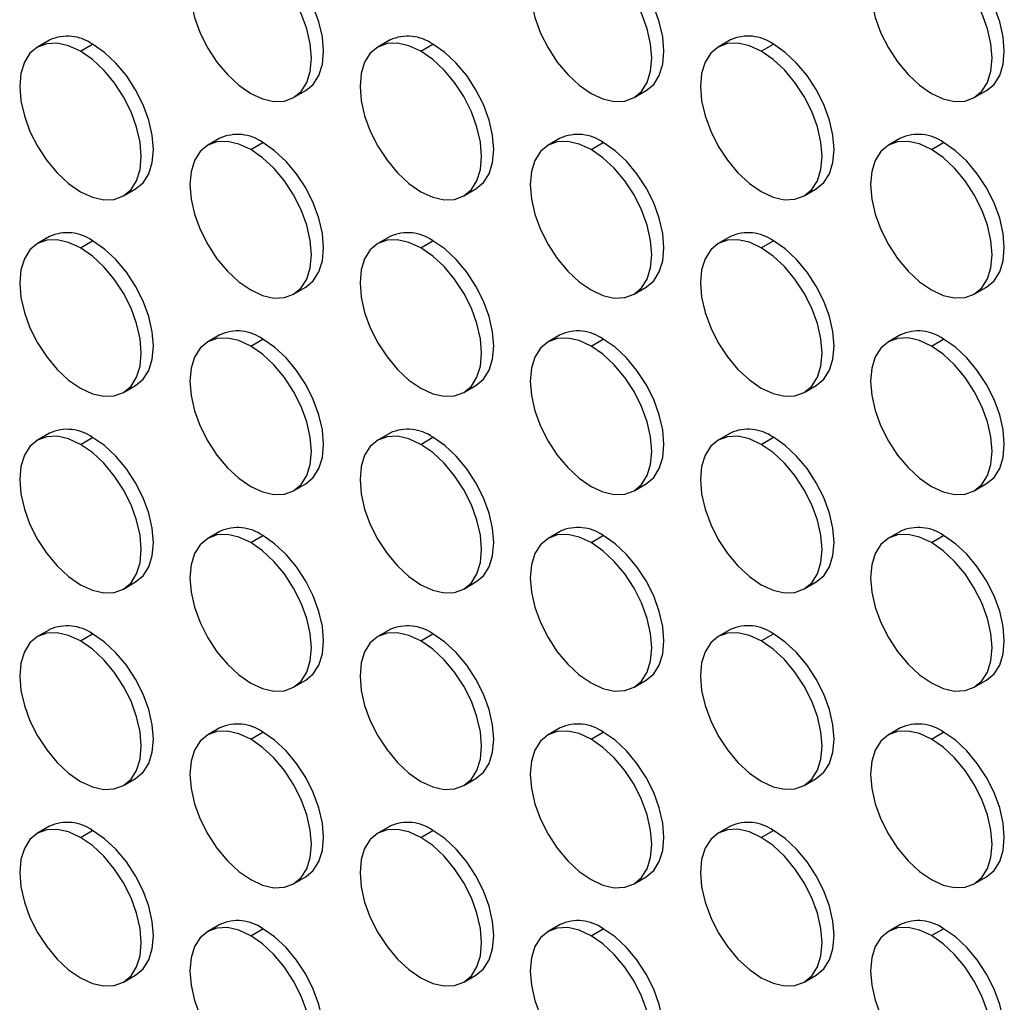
# Model space of a CAD drawing. Header units: millimetres. Extents: x 0 to 2794, y 0 to 2159.
# Tile 27 of 44: x 2306 to 2420, y 1289 to 1404. Entities that reach past the tile are written whole.
import ezdxf

# ---------------------------------------------------------------- set-up
doc = ezdxf.new("R2010")
doc.units = ezdxf.units.MM
doc.header["$LTSCALE"] = 10

msp = doc.modelspace()

# ---------------------------------------------------------------- linework, layer by layer
for p, q in [((2309.3, 1401.22), (2307.89, 1400.41)), ((2348.9, 1401.23), (2347.49, 1400.41)), ((2388.5, 1401.23), (2387.09, 1400.41)), ((2312.89, 1399.91), (2314.3, 1400.73)), ((2352.49, 1399.92), (2353.9, 1400.73)), ((2392.08, 1399.92), (2393.5, 1400.74)), ((2337.69, 1394.52), (2339.1, 1395.34)), ((2377.29, 1394.52), (2378.7, 1395.34)), ((2416.88, 1394.53), (2418.3, 1395.34)), ((2329.1, 1389.79), (2327.69, 1388.98)), ((2368.7, 1389.8), (2367.29, 1388.98)), ((2408.3, 1389.8), (2406.88, 1388.98)), ((2332.69, 1388.48), (2334.1, 1389.3)), ((2372.29, 1388.49), (2373.7, 1389.3)), ((2411.88, 1388.49), (2413.3, 1389.31)), ((2317.89, 1383.09), (2319.3, 1383.9)), ((2357.49, 1383.09), (2358.9, 1383.91)), ((2397.08, 1383.09), (2398.5, 1383.91)), ((2309.3, 1378.36), (2307.89, 1377.54)), ((2348.9, 1378.36), (2347.49, 1377.55)), ((2388.5, 1378.37), (2387.09, 1377.55)), ((2312.89, 1377.05), (2314.3, 1377.86)), ((2352.49, 1377.05), (2353.9, 1377.87)), ((2392.08, 1377.06), (2393.5, 1377.87)), ((2337.69, 1371.66), (2339.1, 1372.47)), ((2377.29, 1371.66), (2378.7, 1372.48)), ((2416.88, 1371.66), (2418.3, 1372.48)), ((2329.1, 1366.93), (2327.69, 1366.11)), ((2368.7, 1366.93), (2367.29, 1366.12)), ((2408.3, 1366.94), (2406.88, 1366.12)), ((2332.69, 1365.62), (2334.1, 1366.44)), ((2372.29, 1365.62), (2373.7, 1366.44)), ((2411.88, 1365.63), (2413.3, 1366.44)), ((2317.89, 1360.22), (2319.3, 1361.04)), ((2357.49, 1360.23), (2358.9, 1361.04)), ((2397.08, 1360.23), (2398.5, 1361.05)), ((2309.3, 1355.5), (2307.89, 1354.68)), ((2348.9, 1355.5), (2347.49, 1354.68)), ((2388.5, 1355.5), (2387.09, 1354.69)), ((2312.89, 1354.19), (2314.3, 1355)), ((2352.49, 1354.19), (2353.9, 1355.01)), ((2392.08, 1354.19), (2393.5, 1355.01)), ((2337.69, 1348.79), (2339.1, 1349.61)), ((2377.29, 1348.8), (2378.7, 1349.61)), ((2416.88, 1348.8), (2418.3, 1349.62)), ((2329.1, 1344.07), (2327.69, 1343.25)), ((2368.7, 1344.07), (2367.29, 1343.25)), ((2408.3, 1344.07), (2406.88, 1343.26)), ((2332.69, 1342.76), (2334.1, 1343.57)), ((2372.29, 1342.76), (2373.7, 1343.58)), ((2411.88, 1342.76), (2413.3, 1343.58)), ((2317.89, 1337.36), (2319.3, 1338.18)), ((2357.49, 1337.36), (2358.9, 1338.18)), ((2397.08, 1337.37), (2398.5, 1338.18)), ((2309.3, 1332.63), (2307.89, 1331.82)), ((2348.9, 1332.64), (2347.49, 1331.82)), ((2388.5, 1332.64), (2387.09, 1331.82)), ((2312.89, 1331.32), (2314.3, 1332.14)), ((2352.49, 1331.33), (2353.9, 1332.14)), ((2392.08, 1331.33), (2393.5, 1332.15)), ((2337.69, 1325.93), (2339.1, 1326.75)), ((2377.29, 1325.93), (2378.7, 1326.75)), ((2416.88, 1325.94), (2418.3, 1326.75)), ((2329.1, 1321.2), (2327.69, 1320.39)), ((2368.7, 1321.21), (2367.29, 1320.39)), ((2408.3, 1321.21), (2406.88, 1320.39)), ((2332.69, 1319.89), (2334.1, 1320.71)), ((2372.29, 1319.9), (2373.7, 1320.71)), ((2411.88, 1319.9), (2413.3, 1320.72)), ((2317.89, 1314.5), (2319.3, 1315.31)), ((2357.49, 1314.5), (2358.9, 1315.32)), ((2397.08, 1314.5), (2398.5, 1315.32)), ((2309.3, 1309.77), (2307.89, 1308.95)), ((2348.9, 1309.77), (2347.49, 1308.96)), ((2388.5, 1309.78), (2387.09, 1308.96)), ((2312.89, 1308.46), (2314.3, 1309.28)), ((2352.49, 1308.46), (2353.9, 1309.28)), ((2392.08, 1308.47), (2393.5, 1309.28)), ((2337.69, 1303.07), (2339.1, 1303.88)), ((2377.29, 1303.07), (2378.7, 1303.89)), ((2416.88, 1303.07), (2418.3, 1303.89)), ((2329.1, 1298.34), (2327.69, 1297.52)), ((2368.7, 1298.34), (2367.29, 1297.53)), ((2408.3, 1298.35), (2406.88, 1297.53)), ((2332.69, 1297.03), (2334.1, 1297.85)), ((2372.29, 1297.03), (2373.7, 1297.85)), ((2411.88, 1297.04), (2413.3, 1297.85)), ((2317.89, 1291.63), (2319.3, 1292.45)), ((2357.49, 1291.64), (2358.9, 1292.45)), ((2397.08, 1291.64), (2398.5, 1292.46))]:
    msp.add_line(p, q)
at = {"flags": 128}
for points in [[(2332.69, 1411.34), (2331.31, 1411.98), (2329.98, 1412.29), (2328.76, 1412.24), (2327.69, 1411.84), (2326.81, 1411.11), (2326.16, 1410.08), (2325.75, 1408.78), (2325.62, 1407.26), (2325.75, 1405.59), (2326.16, 1403.83), (2326.81, 1402.04), (2327.69, 1400.29), (2328.76, 1398.66), (2329.98, 1397.2), (2331.31, 1395.97), (2332.69, 1395.01)], [(2332.69, 1395.01), (2334.07, 1394.37), (2335.39, 1394.07), (2336.62, 1394.12), (2337.69, 1394.52), (2338.57, 1395.25), (2339.22, 1396.28), (2339.62, 1397.58), (2339.76, 1399.1), (2339.62, 1400.77), (2339.22, 1402.53), (2338.57, 1404.32), (2337.69, 1406.07), (2336.62, 1407.7), (2335.39, 1409.16), (2334.07, 1410.39), (2332.69, 1411.34)], [(2339.1, 1395.34), (2339.1, 1395.34), (2339.98, 1396.07), (2340.63, 1397.1), (2341.04, 1398.4), (2341.17, 1399.91), (2341.04, 1401.59), (2340.63, 1403.35), (2339.98, 1405.14), (2339.1, 1406.88), (2338.03, 1408.52), (2336.81, 1409.98), (2335.48, 1411.21), (2334.1, 1412.16)], [(2372.29, 1411.35), (2370.91, 1411.99), (2369.58, 1412.29), (2368.36, 1412.24), (2367.29, 1411.84), (2366.41, 1411.11), (2365.75, 1410.08), (2365.35, 1408.78), (2365.21, 1407.27), (2365.35, 1405.59), (2365.75, 1403.83), (2366.41, 1402.04), (2367.29, 1400.3), (2368.36, 1398.66), (2369.58, 1397.2), (2370.91, 1395.97), (2372.29, 1395.02)], [(2372.29, 1395.02), (2373.67, 1394.38), (2374.99, 1394.08), (2376.21, 1394.13), (2377.29, 1394.52), (2378.17, 1395.25), (2378.82, 1396.29), (2379.22, 1397.59), (2379.36, 1399.1), (2379.22, 1400.77), (2378.82, 1402.54), (2378.17, 1404.33), (2377.29, 1406.07), (2376.21, 1407.7), (2374.99, 1409.16), (2373.67, 1410.4), (2372.29, 1411.35)], [(2378.7, 1395.34), (2378.7, 1395.34), (2379.58, 1396.07), (2380.23, 1397.1), (2380.64, 1398.4), (2380.77, 1399.92), (2380.64, 1401.59), (2380.23, 1403.35), (2379.58, 1405.14), (2378.7, 1406.89), (2377.63, 1408.52), (2376.41, 1409.98), (2375.08, 1411.21), (2373.7, 1412.17)], [(2411.88, 1411.35), (2410.5, 1411.99), (2409.18, 1412.29), (2407.96, 1412.24), (2406.88, 1411.85), (2406, 1411.12), (2405.35, 1410.08), (2404.95, 1408.78), (2404.81, 1407.27), (2404.95, 1405.6), (2405.35, 1403.83), (2406, 1402.04), (2406.88, 1400.3), (2407.96, 1398.67), (2409.18, 1397.21), (2410.5, 1395.97), (2411.88, 1395.02)], [(2411.88, 1395.02), (2413.26, 1394.38), (2414.59, 1394.08), (2415.81, 1394.13), (2416.88, 1394.53), (2417.76, 1395.26), (2418.42, 1396.29), (2418.82, 1397.59), (2418.95, 1399.1), (2418.82, 1400.78), (2418.42, 1402.54), (2417.76, 1404.33), (2416.88, 1406.07), (2415.81, 1407.71), (2414.59, 1409.17), (2413.26, 1410.4), (2411.88, 1411.35)], [(2418.3, 1395.34), (2418.3, 1395.34), (2419.18, 1396.07), (2419.83, 1397.11), (2420.23, 1398.41), (2420.37, 1399.92), (2420.23, 1401.59), (2419.83, 1403.36), (2419.18, 1405.15), (2418.3, 1406.89), (2417.23, 1408.52), (2416, 1409.99), (2414.68, 1411.22), (2413.3, 1412.17)], [(2312.89, 1399.91), (2311.51, 1400.55), (2310.18, 1400.85), (2308.96, 1400.8), (2307.89, 1400.41), (2307.01, 1399.68), (2306.36, 1398.64), (2305.95, 1397.34), (2305.82, 1395.83), (2305.95, 1394.16), (2306.36, 1392.39), (2307.01, 1390.6), (2307.89, 1388.86), (2308.96, 1387.22), (2310.18, 1385.76), (2311.51, 1384.53), (2312.89, 1383.58)], [(2312.89, 1383.58), (2314.27, 1382.94), (2315.59, 1382.64), (2316.82, 1382.69), (2317.89, 1383.09), (2318.77, 1383.82), (2319.42, 1384.85), (2319.82, 1386.15), (2319.96, 1387.66), (2319.82, 1389.34), (2319.42, 1391.1), (2318.77, 1392.89), (2317.89, 1394.63), (2316.82, 1396.27), (2315.59, 1397.73), (2314.27, 1398.96), (2312.89, 1399.91)], [(2319.3, 1383.9), (2319.3, 1383.9), (2320.18, 1384.63), (2320.84, 1385.67), (2321.24, 1386.97), (2321.37, 1388.48), (2321.24, 1390.15), (2320.84, 1391.92), (2320.18, 1393.7), (2319.3, 1395.45), (2318.23, 1397.08), (2317.01, 1398.54), (2315.68, 1399.77), (2314.3, 1400.73)], [(2352.49, 1399.92), (2351.11, 1400.55), (2349.78, 1400.86), (2348.56, 1400.81), (2347.49, 1400.41), (2346.61, 1399.68), (2345.95, 1398.65), (2345.55, 1397.35), (2345.42, 1395.83), (2345.55, 1394.16), (2345.95, 1392.4), (2346.61, 1390.61), (2347.49, 1388.86), (2348.56, 1387.23), (2349.78, 1385.77), (2351.11, 1384.54), (2352.49, 1383.58)], [(2352.49, 1383.58), (2353.87, 1382.94), (2355.19, 1382.64), (2356.42, 1382.69), (2357.49, 1383.09), (2358.37, 1383.82), (2359.02, 1384.85), (2359.42, 1386.15), (2359.56, 1387.67), (2359.42, 1389.34), (2359.02, 1391.1), (2358.37, 1392.89), (2357.49, 1394.64), (2356.42, 1396.27), (2355.19, 1397.73), (2353.87, 1398.96), (2352.49, 1399.92)], [(2358.9, 1383.91), (2358.9, 1383.91), (2359.78, 1384.64), (2360.43, 1385.67), (2360.84, 1386.97), (2360.97, 1388.48), (2360.84, 1390.16), (2360.43, 1391.92), (2359.78, 1393.71), (2358.9, 1395.45), (2357.83, 1397.09), (2356.61, 1398.55), (2355.28, 1399.78), (2353.9, 1400.73)], [(2392.08, 1399.92), (2390.71, 1400.56), (2389.38, 1400.86), (2388.16, 1400.81), (2387.08, 1400.41), (2386.21, 1399.68), (2385.55, 1398.65), (2385.15, 1397.35), (2385.01, 1395.84), (2385.15, 1394.16), (2385.55, 1392.4), (2386.21, 1390.61), (2387.08, 1388.87), (2388.16, 1387.23), (2389.38, 1385.77), (2390.71, 1384.54), (2392.08, 1383.59)], [(2392.08, 1383.59), (2393.46, 1382.95), (2394.79, 1382.65), (2396.01, 1382.7), (2397.08, 1383.09), (2397.96, 1383.82), (2398.62, 1384.86), (2399.02, 1386.16), (2399.16, 1387.67), (2399.02, 1389.34), (2398.62, 1391.11), (2397.96, 1392.9), (2397.08, 1394.64), (2396.01, 1396.27), (2394.79, 1397.74), (2393.46, 1398.97), (2392.08, 1399.92)], [(2398.5, 1383.91), (2398.5, 1383.91), (2399.38, 1384.64), (2400.03, 1385.67), (2400.43, 1386.97), (2400.57, 1388.49), (2400.43, 1390.16), (2400.03, 1391.92), (2399.38, 1393.71), (2398.5, 1395.46), (2397.43, 1397.09), (2396.21, 1398.55), (2394.88, 1399.78), (2393.5, 1400.74)], [(2332.69, 1388.48), (2331.31, 1389.12), (2329.98, 1389.42), (2328.76, 1389.37), (2327.69, 1388.98), (2326.81, 1388.25), (2326.16, 1387.21), (2325.75, 1385.91), (2325.62, 1384.4), (2325.75, 1382.73), (2326.16, 1380.96), (2326.81, 1379.17), (2327.69, 1377.43), (2328.76, 1375.79), (2329.98, 1374.33), (2331.31, 1373.1), (2332.69, 1372.15)], [(2332.69, 1372.15), (2334.07, 1371.51), (2335.39, 1371.21), (2336.62, 1371.26), (2337.69, 1371.66), (2338.57, 1372.39), (2339.22, 1373.42), (2339.62, 1374.72), (2339.76, 1376.23), (2339.62, 1377.91), (2339.22, 1379.67), (2338.57, 1381.46), (2337.69, 1383.2), (2336.62, 1384.84), (2335.39, 1386.3), (2334.07, 1387.53), (2332.69, 1388.48)], [(2339.1, 1372.47), (2339.1, 1372.47), (2339.98, 1373.2), (2340.63, 1374.24), (2341.04, 1375.54), (2341.17, 1377.05), (2341.04, 1378.72), (2340.63, 1380.49), (2339.98, 1382.28), (2339.1, 1384.02), (2338.03, 1385.65), (2336.81, 1387.11), (2335.48, 1388.34), (2334.1, 1389.3)], [(2372.29, 1388.49), (2370.91, 1389.12), (2369.58, 1389.43), (2368.36, 1389.38), (2367.29, 1388.98), (2366.41, 1388.25), (2365.75, 1387.22), (2365.35, 1385.92), (2365.21, 1384.4), (2365.35, 1382.73), (2365.75, 1380.97), (2366.41, 1379.18), (2367.29, 1377.43), (2368.36, 1375.8), (2369.58, 1374.34), (2370.91, 1373.11), (2372.29, 1372.15)], [(2372.29, 1372.15), (2373.67, 1371.52), (2374.99, 1371.21), (2376.21, 1371.26), (2377.29, 1371.66), (2378.17, 1372.39), (2378.82, 1373.42), (2379.22, 1374.72), (2379.36, 1376.24), (2379.22, 1377.91), (2378.82, 1379.67), (2378.17, 1381.46), (2377.29, 1383.21), (2376.21, 1384.84), (2374.99, 1386.3), (2373.67, 1387.53), (2372.29, 1388.49)], [(2378.7, 1372.48), (2378.7, 1372.48), (2379.58, 1373.21), (2380.23, 1374.24), (2380.64, 1375.54), (2380.77, 1377.05), (2380.64, 1378.73), (2380.23, 1380.49), (2379.58, 1382.28), (2378.7, 1384.02), (2377.63, 1385.66), (2376.41, 1387.12), (2375.08, 1388.35), (2373.7, 1389.3)], [(2411.88, 1388.49), (2410.5, 1389.13), (2409.18, 1389.43), (2407.96, 1389.38), (2406.88, 1388.98), (2406, 1388.25), (2405.35, 1387.22), (2404.95, 1385.92), (2404.81, 1384.41), (2404.95, 1382.73), (2405.35, 1380.97), (2406, 1379.18), (2406.88, 1377.44), (2407.96, 1375.8), (2409.18, 1374.34), (2410.5, 1373.11), (2411.88, 1372.16)], [(2411.88, 1372.16), (2413.26, 1371.52), (2414.59, 1371.22), (2415.81, 1371.27), (2416.88, 1371.66), (2417.76, 1372.39), (2418.42, 1373.43), (2418.82, 1374.73), (2418.95, 1376.24), (2418.82, 1377.91), (2418.42, 1379.68), (2417.76, 1381.47), (2416.88, 1383.21), (2415.81, 1384.85), (2414.59, 1386.31), (2413.26, 1387.54), (2411.88, 1388.49)], [(2418.3, 1372.48), (2418.3, 1372.48), (2419.18, 1373.21), (2419.83, 1374.24), (2420.23, 1375.54), (2420.37, 1377.06), (2420.23, 1378.73), (2419.83, 1380.49), (2419.18, 1382.28), (2418.3, 1384.03), (2417.23, 1385.66), (2416, 1387.12), (2414.68, 1388.35), (2413.3, 1389.31)], [(2312.89, 1377.05), (2311.51, 1377.69), (2310.18, 1377.99), (2308.96, 1377.94), (2307.89, 1377.54), (2307.01, 1376.81), (2306.36, 1375.78), (2305.95, 1374.48), (2305.82, 1372.96), (2305.95, 1371.29), (2306.36, 1369.53), (2307.01, 1367.74), (2307.89, 1366), (2308.96, 1364.36), (2310.18, 1362.9), (2311.51, 1361.67), (2312.89, 1360.72)], [(2312.89, 1360.72), (2314.27, 1360.08), (2315.59, 1359.78), (2316.82, 1359.83), (2317.89, 1360.22), (2318.77, 1360.95), (2319.42, 1361.99), (2319.82, 1363.29), (2319.96, 1364.8), (2319.82, 1366.47), (2319.42, 1368.24), (2318.77, 1370.03), (2317.89, 1371.77), (2316.82, 1373.4), (2315.59, 1374.86), (2314.27, 1376.1), (2312.89, 1377.05)], [(2319.3, 1361.04), (2319.3, 1361.04), (2320.18, 1361.77), (2320.84, 1362.8), (2321.24, 1364.1), (2321.37, 1365.62), (2321.24, 1367.29), (2320.84, 1369.05), (2320.18, 1370.84), (2319.3, 1372.59), (2318.23, 1374.22), (2317.01, 1375.68), (2315.68, 1376.91), (2314.3, 1377.86)], [(2352.49, 1377.05), (2351.11, 1377.69), (2349.78, 1377.99), (2348.56, 1377.94), (2347.49, 1377.55), (2346.61, 1376.82), (2345.95, 1375.78), (2345.55, 1374.48), (2345.42, 1372.97), (2345.55, 1371.3), (2345.95, 1369.53), (2346.61, 1367.74), (2347.49, 1366), (2348.56, 1364.37), (2349.78, 1362.9), (2351.11, 1361.67), (2352.49, 1360.72)], [(2352.49, 1360.72), (2353.87, 1360.08), (2355.19, 1359.78), (2356.42, 1359.83), (2357.49, 1360.23), (2358.37, 1360.96), (2359.02, 1361.99), (2359.42, 1363.29), (2359.56, 1364.8), (2359.42, 1366.48), (2359.02, 1368.24), (2358.37, 1370.03), (2357.49, 1371.77), (2356.42, 1373.41), (2355.19, 1374.87), (2353.87, 1376.1), (2352.49, 1377.05)], [(2358.9, 1361.04), (2358.9, 1361.04), (2359.78, 1361.77), (2360.43, 1362.81), (2360.84, 1364.11), (2360.97, 1365.62), (2360.84, 1367.29), (2360.43, 1369.06), (2359.78, 1370.85), (2358.9, 1372.59), (2357.83, 1374.22), (2356.61, 1375.68), (2355.28, 1376.92), (2353.9, 1377.87)], [(2392.08, 1377.06), (2390.71, 1377.7), (2389.38, 1378), (2388.16, 1377.95), (2387.08, 1377.55), (2386.21, 1376.82), (2385.55, 1375.79), (2385.15, 1374.49), (2385.01, 1372.97), (2385.15, 1371.3), (2385.55, 1369.54), (2386.21, 1367.75), (2387.08, 1366), (2388.16, 1364.37), (2389.38, 1362.91), (2390.71, 1361.68), (2392.08, 1360.72)], [(2392.08, 1360.72), (2393.46, 1360.09), (2394.79, 1359.78), (2396.01, 1359.83), (2397.08, 1360.23), (2397.96, 1360.96), (2398.62, 1361.99), (2399.02, 1363.29), (2399.16, 1364.81), (2399.02, 1366.48), (2398.62, 1368.24), (2397.96, 1370.03), (2397.08, 1371.78), (2396.01, 1373.41), (2394.79, 1374.87), (2393.46, 1376.1), (2392.08, 1377.06)], [(2398.5, 1361.05), (2398.5, 1361.05), (2399.38, 1361.78), (2400.03, 1362.81), (2400.43, 1364.11), (2400.57, 1365.62), (2400.43, 1367.3), (2400.03, 1369.06), (2399.38, 1370.85), (2398.5, 1372.59), (2397.43, 1374.23), (2396.21, 1375.69), (2394.88, 1376.92), (2393.5, 1377.87)], [(2332.69, 1365.62), (2331.31, 1366.26), (2329.98, 1366.56), (2328.76, 1366.51), (2327.69, 1366.11), (2326.81, 1365.38), (2326.16, 1364.35), (2325.75, 1363.05), (2325.62, 1361.54), (2325.75, 1359.86), (2326.16, 1358.1), (2326.81, 1356.31), (2327.69, 1354.57), (2328.76, 1352.93), (2329.98, 1351.47), (2331.31, 1350.24), (2332.69, 1349.29)], [(2332.69, 1349.29), (2334.07, 1348.65), (2335.39, 1348.35), (2336.62, 1348.4), (2337.69, 1348.79), (2338.57, 1349.52), (2339.22, 1350.56), (2339.62, 1351.86), (2339.76, 1353.37), (2339.62, 1355.04), (2339.22, 1356.81), (2338.57, 1358.6), (2337.69, 1360.34), (2336.62, 1361.97), (2335.39, 1363.43), (2334.07, 1364.67), (2332.69, 1365.62)], [(2339.1, 1349.61), (2339.1, 1349.61), (2339.98, 1350.34), (2340.63, 1351.37), (2341.04, 1352.67), (2341.17, 1354.19), (2341.04, 1355.86), (2340.63, 1357.62), (2339.98, 1359.41), (2339.1, 1361.16), (2338.03, 1362.79), (2336.81, 1364.25), (2335.48, 1365.48), (2334.1, 1366.44)], [(2372.29, 1365.62), (2370.91, 1366.26), (2369.58, 1366.56), (2368.36, 1366.51), (2367.29, 1366.12), (2366.41, 1365.39), (2365.75, 1364.35), (2365.35, 1363.05), (2365.21, 1361.54), (2365.35, 1359.87), (2365.75, 1358.1), (2366.41, 1356.31), (2367.29, 1354.57), (2368.36, 1352.94), (2369.58, 1351.48), (2370.91, 1350.24), (2372.29, 1349.29)], [(2372.29, 1349.29), (2373.67, 1348.65), (2374.99, 1348.35), (2376.21, 1348.4), (2377.29, 1348.8), (2378.17, 1349.53), (2378.82, 1350.56), (2379.22, 1351.86), (2379.36, 1353.37), (2379.22, 1355.05), (2378.82, 1356.81), (2378.17, 1358.6), (2377.29, 1360.34), (2376.21, 1361.98), (2374.99, 1363.44), (2373.67, 1364.67), (2372.29, 1365.62)], [(2378.7, 1349.61), (2378.7, 1349.61), (2379.58, 1350.34), (2380.23, 1351.38), (2380.64, 1352.68), (2380.77, 1354.19), (2380.64, 1355.86), (2380.23, 1357.63), (2379.58, 1359.42), (2378.7, 1361.16), (2377.63, 1362.79), (2376.41, 1364.26), (2375.08, 1365.49), (2373.7, 1366.44)], [(2411.88, 1365.63), (2410.5, 1366.27), (2409.18, 1366.57), (2407.96, 1366.52), (2406.88, 1366.12), (2406, 1365.39), (2405.35, 1364.36), (2404.95, 1363.06), (2404.81, 1361.54), (2404.95, 1359.87), (2405.35, 1358.11), (2406, 1356.32), (2406.88, 1354.57), (2407.96, 1352.94), (2409.18, 1351.48), (2410.5, 1350.25), (2411.88, 1349.3)], [(2411.88, 1349.3), (2413.26, 1348.66), (2414.59, 1348.35), (2415.81, 1348.4), (2416.88, 1348.8), (2417.76, 1349.53), (2418.42, 1350.56), (2418.82, 1351.86), (2418.95, 1353.38), (2418.82, 1355.05), (2418.42, 1356.81), (2417.76, 1358.6), (2416.88, 1360.35), (2415.81, 1361.98), (2414.59, 1363.44), (2413.26, 1364.67), (2411.88, 1365.63)], [(2418.3, 1349.62), (2418.3, 1349.62), (2419.18, 1350.35), (2419.83, 1351.38), (2420.23, 1352.68), (2420.37, 1354.2), (2420.23, 1355.87), (2419.83, 1357.63), (2419.18, 1359.42), (2418.3, 1361.16), (2417.23, 1362.8), (2416, 1364.26), (2414.68, 1365.49), (2413.3, 1366.44)], [(2312.89, 1354.19), (2311.51, 1354.82), (2310.18, 1355.13), (2308.96, 1355.08), (2307.89, 1354.68), (2307.01, 1353.95), (2306.36, 1352.92), (2305.95, 1351.62), (2305.82, 1350.1), (2305.95, 1348.43), (2306.36, 1346.67), (2307.01, 1344.88), (2307.89, 1343.13), (2308.96, 1341.5), (2310.18, 1340.04), (2311.51, 1338.81), (2312.89, 1337.85)], [(2312.89, 1337.85), (2314.27, 1337.21), (2315.59, 1336.91), (2316.82, 1336.96), (2317.89, 1337.36), (2318.77, 1338.09), (2319.42, 1339.12), (2319.82, 1340.42), (2319.96, 1341.94), (2319.82, 1343.61), (2319.42, 1345.37), (2318.77, 1347.16), (2317.89, 1348.91), (2316.82, 1350.54), (2315.59, 1352), (2314.27, 1353.23), (2312.89, 1354.19)], [(2319.3, 1338.18), (2319.3, 1338.18), (2320.18, 1338.91), (2320.84, 1339.94), (2321.24, 1341.24), (2321.37, 1342.75), (2321.24, 1344.43), (2320.84, 1346.19), (2320.18, 1347.98), (2319.3, 1349.72), (2318.23, 1351.36), (2317.01, 1352.82), (2315.68, 1354.05), (2314.3, 1355)], [(2352.49, 1354.19), (2351.11, 1354.83), (2349.78, 1355.13), (2348.56, 1355.08), (2347.49, 1354.68), (2346.61, 1353.95), (2345.95, 1352.92), (2345.55, 1351.62), (2345.42, 1350.11), (2345.55, 1348.43), (2345.95, 1346.67), (2346.61, 1344.88), (2347.49, 1343.14), (2348.56, 1341.5), (2349.78, 1340.04), (2351.11, 1338.81), (2352.49, 1337.86)], [(2352.49, 1337.86), (2353.87, 1337.22), (2355.19, 1336.92), (2356.42, 1336.97), (2357.49, 1337.36), (2358.37, 1338.09), (2359.02, 1339.13), (2359.42, 1340.43), (2359.56, 1341.94), (2359.42, 1343.61), (2359.02, 1345.38), (2358.37, 1347.17), (2357.49, 1348.91), (2356.42, 1350.54), (2355.19, 1352.01), (2353.87, 1353.24), (2352.49, 1354.19)], [(2358.9, 1338.18), (2358.9, 1338.18), (2359.78, 1338.91), (2360.43, 1339.94), (2360.84, 1341.24), (2360.97, 1342.76), (2360.84, 1344.43), (2360.43, 1346.19), (2359.78, 1347.98), (2358.9, 1349.73), (2357.83, 1351.36), (2356.61, 1352.82), (2355.28, 1354.05), (2353.9, 1355.01)], [(2392.08, 1354.19), (2390.71, 1354.83), (2389.38, 1355.13), (2388.16, 1355.08), (2387.08, 1354.69), (2386.21, 1353.96), (2385.55, 1352.92), (2385.15, 1351.62), (2385.01, 1350.11), (2385.15, 1348.44), (2385.55, 1346.67), (2386.21, 1344.88), (2387.08, 1343.14), (2388.16, 1341.51), (2389.38, 1340.05), (2390.71, 1338.82), (2392.08, 1337.86)], [(2392.08, 1337.86), (2393.46, 1337.22), (2394.79, 1336.92), (2396.01, 1336.97), (2397.08, 1337.37), (2397.96, 1338.1), (2398.62, 1339.13), (2399.02, 1340.43), (2399.16, 1341.95), (2399.02, 1343.62), (2398.62, 1345.38), (2397.96, 1347.17), (2397.08, 1348.91), (2396.01, 1350.55), (2394.79, 1352.01), (2393.46, 1353.24), (2392.08, 1354.19)], [(2398.5, 1338.18), (2398.5, 1338.18), (2399.38, 1338.91), (2400.03, 1339.95), (2400.43, 1341.25), (2400.57, 1342.76), (2400.43, 1344.43), (2400.03, 1346.2), (2399.38, 1347.99), (2398.5, 1349.73), (2397.43, 1351.37), (2396.21, 1352.83), (2394.88, 1354.06), (2393.5, 1355.01)], [(2332.69, 1342.76), (2331.31, 1343.39), (2329.98, 1343.7), (2328.76, 1343.65), (2327.69, 1343.25), (2326.81, 1342.52), (2326.16, 1341.49), (2325.75, 1340.19), (2325.62, 1338.67), (2325.75, 1337), (2326.16, 1335.24), (2326.81, 1333.45), (2327.69, 1331.7), (2328.76, 1330.07), (2329.98, 1328.61), (2331.31, 1327.38), (2332.69, 1326.42)], [(2372.29, 1342.76), (2370.91, 1343.4), (2369.58, 1343.7), (2368.36, 1343.65), (2367.29, 1343.25), (2366.41, 1342.52), (2365.75, 1341.49), (2365.35, 1340.19), (2365.21, 1338.68), (2365.35, 1337), (2365.75, 1335.24), (2366.41, 1333.45), (2367.29, 1331.71), (2368.36, 1330.07), (2369.58, 1328.61), (2370.91, 1327.38), (2372.29, 1326.43)], [(2411.88, 1342.76), (2410.5, 1343.4), (2409.18, 1343.7), (2407.96, 1343.65), (2406.88, 1343.26), (2406, 1342.53), (2405.35, 1341.49), (2404.95, 1340.19), (2404.81, 1338.68), (2404.95, 1337.01), (2405.35, 1335.24), (2406, 1333.46), (2406.88, 1331.71), (2407.96, 1330.08), (2409.18, 1328.62), (2410.5, 1327.39), (2411.88, 1326.43)], [(2332.69, 1326.42), (2334.07, 1325.79), (2335.39, 1325.48), (2336.62, 1325.53), (2337.69, 1325.93), (2338.57, 1326.66), (2339.22, 1327.69), (2339.62, 1328.99), (2339.76, 1330.51), (2339.62, 1332.18), (2339.22, 1333.94), (2338.57, 1335.73), (2337.69, 1337.48), (2336.62, 1339.11), (2335.39, 1340.57), (2334.07, 1341.8), (2332.69, 1342.76)], [(2339.1, 1326.75), (2339.1, 1326.75), (2339.98, 1327.48), (2340.63, 1328.51), (2341.04, 1329.81), (2341.17, 1331.32), (2341.04, 1333), (2340.63, 1334.76), (2339.98, 1336.55), (2339.1, 1338.29), (2338.03, 1339.93), (2336.81, 1341.39), (2335.48, 1342.62), (2334.1, 1343.57)], [(2372.29, 1326.43), (2373.67, 1325.79), (2374.99, 1325.49), (2376.21, 1325.54), (2377.29, 1325.93), (2378.17, 1326.66), (2378.82, 1327.7), (2379.22, 1329), (2379.36, 1330.51), (2379.22, 1332.18), (2378.82, 1333.95), (2378.17, 1335.74), (2377.29, 1337.48), (2376.21, 1339.12), (2374.99, 1340.58), (2373.67, 1341.81), (2372.29, 1342.76)], [(2378.7, 1326.75), (2378.7, 1326.75), (2379.58, 1327.48), (2380.23, 1328.51), (2380.64, 1329.81), (2380.77, 1331.33), (2380.64, 1333), (2380.23, 1334.76), (2379.58, 1336.55), (2378.7, 1338.3), (2377.63, 1339.93), (2376.41, 1341.39), (2375.08, 1342.62), (2373.7, 1343.58)], [(2411.88, 1326.43), (2413.26, 1325.79), (2414.59, 1325.49), (2415.81, 1325.54), (2416.88, 1325.94), (2417.76, 1326.67), (2418.42, 1327.7), (2418.82, 1329), (2418.95, 1330.52), (2418.82, 1332.19), (2418.42, 1333.95), (2417.76, 1335.74), (2416.88, 1337.48), (2415.81, 1339.12), (2414.59, 1340.58), (2413.26, 1341.81), (2411.88, 1342.76)], [(2418.3, 1326.75), (2418.3, 1326.75), (2419.18, 1327.48), (2419.83, 1328.52), (2420.23, 1329.82), (2420.37, 1331.33), (2420.23, 1333), (2419.83, 1334.77), (2419.18, 1336.56), (2418.3, 1338.3), (2417.23, 1339.94), (2416, 1341.4), (2414.68, 1342.63), (2413.3, 1343.58)], [(2312.89, 1331.32), (2311.51, 1331.96), (2310.18, 1332.26), (2308.96, 1332.21), (2307.89, 1331.82), (2307.01, 1331.09), (2306.36, 1330.05), (2305.95, 1328.75), (2305.82, 1327.24), (2305.95, 1325.57), (2306.36, 1323.8), (2307.01, 1322.01), (2307.89, 1320.27), (2308.96, 1318.64), (2310.18, 1317.17), (2311.51, 1315.94), (2312.89, 1314.99)], [(2352.49, 1331.33), (2351.11, 1331.97), (2349.78, 1332.27), (2348.56, 1332.22), (2347.49, 1331.82), (2346.61, 1331.09), (2345.95, 1330.06), (2345.55, 1328.76), (2345.42, 1327.24), (2345.55, 1325.57), (2345.95, 1323.81), (2346.61, 1322.02), (2347.49, 1320.27), (2348.56, 1318.64), (2349.78, 1317.18), (2351.11, 1315.95), (2352.49, 1314.99)], [(2392.08, 1331.33), (2390.71, 1331.97), (2389.38, 1332.27), (2388.16, 1332.22), (2387.08, 1331.82), (2386.21, 1331.09), (2385.55, 1330.06), (2385.15, 1328.76), (2385.01, 1327.25), (2385.15, 1325.57), (2385.55, 1323.81), (2386.21, 1322.02), (2387.08, 1320.28), (2388.16, 1318.64), (2389.38, 1317.18), (2390.71, 1315.95), (2392.08, 1315)], [(2312.89, 1314.99), (2314.27, 1314.35), (2315.59, 1314.05), (2316.82, 1314.1), (2317.89, 1314.5), (2318.77, 1315.23), (2319.42, 1316.26), (2319.82, 1317.56), (2319.96, 1319.07), (2319.82, 1320.75), (2319.42, 1322.51), (2318.77, 1324.3), (2317.89, 1326.04), (2316.82, 1327.68), (2315.59, 1329.14), (2314.27, 1330.37), (2312.89, 1331.32)], [(2319.3, 1315.31), (2319.3, 1315.31), (2320.18, 1316.04), (2320.84, 1317.08), (2321.24, 1318.38), (2321.37, 1319.89), (2321.24, 1321.56), (2320.84, 1323.33), (2320.18, 1325.12), (2319.3, 1326.86), (2318.23, 1328.49), (2317.01, 1329.95), (2315.68, 1331.19), (2314.3, 1332.14)], [(2352.49, 1314.99), (2353.87, 1314.36), (2355.19, 1314.05), (2356.42, 1314.1), (2357.49, 1314.5), (2358.37, 1315.23), (2359.02, 1316.26), (2359.42, 1317.56), (2359.56, 1319.08), (2359.42, 1320.75), (2359.02, 1322.51), (2358.37, 1324.3), (2357.49, 1326.05), (2356.42, 1327.68), (2355.19, 1329.14), (2353.87, 1330.37), (2352.49, 1331.33)], [(2358.9, 1315.32), (2358.9, 1315.32), (2359.78, 1316.05), (2360.43, 1317.08), (2360.84, 1318.38), (2360.97, 1319.89), (2360.84, 1321.57), (2360.43, 1323.33), (2359.78, 1325.12), (2358.9, 1326.86), (2357.83, 1328.5), (2356.61, 1329.96), (2355.28, 1331.19), (2353.9, 1332.14)], [(2392.08, 1315), (2393.46, 1314.36), (2394.79, 1314.06), (2396.01, 1314.11), (2397.08, 1314.5), (2397.96, 1315.23), (2398.62, 1316.27), (2399.02, 1317.57), (2399.16, 1319.08), (2399.02, 1320.75), (2398.62, 1322.52), (2397.96, 1324.31), (2397.08, 1326.05), (2396.01, 1327.69), (2394.79, 1329.15), (2393.46, 1330.38), (2392.08, 1331.33)], [(2398.5, 1315.32), (2398.5, 1315.32), (2399.38, 1316.05), (2400.03, 1317.08), (2400.43, 1318.38), (2400.57, 1319.9), (2400.43, 1321.57), (2400.03, 1323.33), (2399.38, 1325.12), (2398.5, 1326.87), (2397.43, 1328.5), (2396.21, 1329.96), (2394.88, 1331.19), (2393.5, 1332.15)], [(2332.69, 1319.89), (2331.31, 1320.53), (2329.98, 1320.83), (2328.76, 1320.78), (2327.69, 1320.39), (2326.81, 1319.66), (2326.16, 1318.62), (2325.75, 1317.32), (2325.62, 1315.81), (2325.75, 1314.14), (2326.16, 1312.37), (2326.81, 1310.58), (2327.69, 1308.84), (2328.76, 1307.21), (2329.98, 1305.75), (2331.31, 1304.51), (2332.69, 1303.56)], [(2372.29, 1319.9), (2370.91, 1320.54), (2369.58, 1320.84), (2368.36, 1320.79), (2367.29, 1320.39), (2366.41, 1319.66), (2365.75, 1318.63), (2365.35, 1317.33), (2365.21, 1315.81), (2365.35, 1314.14), (2365.75, 1312.38), (2366.41, 1310.59), (2367.29, 1308.84), (2368.36, 1307.21), (2369.58, 1305.75), (2370.91, 1304.52), (2372.29, 1303.57)], [(2411.88, 1319.9), (2410.5, 1320.54), (2409.18, 1320.84), (2407.96, 1320.79), (2406.88, 1320.39), (2406, 1319.66), (2405.35, 1318.63), (2404.95, 1317.33), (2404.81, 1315.82), (2404.95, 1314.14), (2405.35, 1312.38), (2406, 1310.59), (2406.88, 1308.85), (2407.96, 1307.21), (2409.18, 1305.75), (2410.5, 1304.52), (2411.88, 1303.57)], [(2332.69, 1303.56), (2334.07, 1302.92), (2335.39, 1302.62), (2336.62, 1302.67), (2337.69, 1303.07), (2338.57, 1303.8), (2339.22, 1304.83), (2339.62, 1306.13), (2339.76, 1307.64), (2339.62, 1309.32), (2339.22, 1311.08), (2338.57, 1312.87), (2337.69, 1314.61), (2336.62, 1316.25), (2335.39, 1317.71), (2334.07, 1318.94), (2332.69, 1319.89)], [(2339.1, 1303.88), (2339.1, 1303.88), (2339.98, 1304.61), (2340.63, 1305.65), (2341.04, 1306.95), (2341.17, 1308.46), (2341.04, 1310.13), (2340.63, 1311.9), (2339.98, 1313.69), (2339.1, 1315.43), (2338.03, 1317.06), (2336.81, 1318.53), (2335.48, 1319.76), (2334.1, 1320.71)], [(2372.29, 1303.57), (2373.67, 1302.93), (2374.99, 1302.62), (2376.21, 1302.67), (2377.29, 1303.07), (2378.17, 1303.8), (2378.82, 1304.83), (2379.22, 1306.13), (2379.36, 1307.65), (2379.22, 1309.32), (2378.82, 1311.08), (2378.17, 1312.87), (2377.29, 1314.62), (2376.21, 1316.25), (2374.99, 1317.71), (2373.67, 1318.94), (2372.29, 1319.9)], [(2378.7, 1303.89), (2378.7, 1303.89), (2379.58, 1304.62), (2380.23, 1305.65), (2380.64, 1306.95), (2380.77, 1308.47), (2380.64, 1310.14), (2380.23, 1311.9), (2379.58, 1313.69), (2378.7, 1315.43), (2377.63, 1317.07), (2376.41, 1318.53), (2375.08, 1319.76), (2373.7, 1320.71)], [(2411.88, 1303.57), (2413.26, 1302.93), (2414.59, 1302.63), (2415.81, 1302.68), (2416.88, 1303.07), (2417.76, 1303.8), (2418.42, 1304.84), (2418.82, 1306.14), (2418.95, 1307.65), (2418.82, 1309.32), (2418.42, 1311.09), (2417.76, 1312.88), (2416.88, 1314.62), (2415.81, 1316.26), (2414.59, 1317.72), (2413.26, 1318.95), (2411.88, 1319.9)], [(2418.3, 1303.89), (2418.3, 1303.89), (2419.18, 1304.62), (2419.83, 1305.65), (2420.23, 1306.95), (2420.37, 1308.47), (2420.23, 1310.14), (2419.83, 1311.9), (2419.18, 1313.69), (2418.3, 1315.44), (2417.23, 1317.07), (2416, 1318.53), (2414.68, 1319.76), (2413.3, 1320.72)], [(2312.89, 1308.46), (2311.51, 1309.1), (2310.18, 1309.4), (2308.96, 1309.35), (2307.89, 1308.95), (2307.01, 1308.22), (2306.36, 1307.19), (2305.95, 1305.89), (2305.82, 1304.38), (2305.95, 1302.7), (2306.36, 1300.94), (2307.01, 1299.15), (2307.89, 1297.41), (2308.96, 1295.77), (2310.18, 1294.31), (2311.51, 1293.08), (2312.89, 1292.13)], [(2352.49, 1308.46), (2351.11, 1309.1), (2349.78, 1309.4), (2348.56, 1309.35), (2347.49, 1308.96), (2346.61, 1308.23), (2345.95, 1307.19), (2345.55, 1305.89), (2345.42, 1304.38), (2345.55, 1302.71), (2345.95, 1300.94), (2346.61, 1299.15), (2347.49, 1297.41), (2348.56, 1295.78), (2349.78, 1294.32), (2351.11, 1293.09), (2352.49, 1292.13)], [(2392.08, 1308.47), (2390.71, 1309.11), (2389.38, 1309.41), (2388.16, 1309.36), (2387.08, 1308.96), (2386.21, 1308.23), (2385.55, 1307.2), (2385.15, 1305.9), (2385.01, 1304.38), (2385.15, 1302.71), (2385.55, 1300.95), (2386.21, 1299.16), (2387.08, 1297.41), (2388.16, 1295.78), (2389.38, 1294.32), (2390.71, 1293.09), (2392.08, 1292.14)], [(2312.89, 1292.13), (2314.27, 1291.49), (2315.59, 1291.19), (2316.82, 1291.24), (2317.89, 1291.63), (2318.77, 1292.36), (2319.42, 1293.4), (2319.82, 1294.7), (2319.96, 1296.21), (2319.82, 1297.88), (2319.42, 1299.65), (2318.77, 1301.44), (2317.89, 1303.18), (2316.82, 1304.81), (2315.59, 1306.28), (2314.27, 1307.51), (2312.89, 1308.46)], [(2319.3, 1292.45), (2319.3, 1292.45), (2320.18, 1293.18), (2320.84, 1294.21), (2321.24, 1295.51), (2321.37, 1297.03), (2321.24, 1298.7), (2320.84, 1300.46), (2320.18, 1302.25), (2319.3, 1304), (2318.23, 1305.63), (2317.01, 1307.09), (2315.68, 1308.32), (2314.3, 1309.28)], [(2352.49, 1292.13), (2353.87, 1291.49), (2355.19, 1291.19), (2356.42, 1291.24), (2357.49, 1291.64), (2358.37, 1292.37), (2359.02, 1293.4), (2359.42, 1294.7), (2359.56, 1296.22), (2359.42, 1297.89), (2359.02, 1299.65), (2358.37, 1301.44), (2357.49, 1303.18), (2356.42, 1304.82), (2355.19, 1306.28), (2353.87, 1307.51), (2352.49, 1308.46)], [(2358.9, 1292.45), (2358.9, 1292.45), (2359.78, 1293.18), (2360.43, 1294.22), (2360.84, 1295.52), (2360.97, 1297.03), (2360.84, 1298.7), (2360.43, 1300.47), (2359.78, 1302.26), (2358.9, 1304), (2357.83, 1305.64), (2356.61, 1307.1), (2355.28, 1308.33), (2353.9, 1309.28)], [(2392.08, 1292.14), (2393.46, 1291.5), (2394.79, 1291.19), (2396.01, 1291.24), (2397.08, 1291.64), (2397.96, 1292.37), (2398.62, 1293.4), (2399.02, 1294.7), (2399.16, 1296.22), (2399.02, 1297.89), (2398.62, 1299.65), (2397.96, 1301.44), (2397.08, 1303.19), (2396.01, 1304.82), (2394.79, 1306.28), (2393.46, 1307.51), (2392.08, 1308.47)], [(2398.5, 1292.46), (2398.5, 1292.46), (2399.38, 1293.19), (2400.03, 1294.22), (2400.43, 1295.52), (2400.57, 1297.04), (2400.43, 1298.71), (2400.03, 1300.47), (2399.38, 1302.26), (2398.5, 1304), (2397.43, 1305.64), (2396.21, 1307.1), (2394.88, 1308.33), (2393.5, 1309.28)], [(2332.69, 1297.03), (2331.31, 1297.67), (2329.98, 1297.97), (2328.76, 1297.92), (2327.69, 1297.52), (2326.81, 1296.79), (2326.16, 1295.76), (2325.75, 1294.46), (2325.62, 1292.95), (2325.75, 1291.27), (2326.16, 1289.51), (2326.81, 1287.72), (2327.69, 1285.98), (2328.76, 1284.34), (2329.98, 1282.88), (2331.31, 1281.65), (2332.69, 1280.7)], [(2372.29, 1297.03), (2370.91, 1297.67), (2369.58, 1297.97), (2368.36, 1297.92), (2367.29, 1297.53), (2366.41, 1296.8), (2365.75, 1295.76), (2365.35, 1294.46), (2365.21, 1292.95), (2365.35, 1291.28), (2365.75, 1289.51), (2366.41, 1287.73), (2367.29, 1285.98), (2368.36, 1284.35), (2369.58, 1282.89), (2370.91, 1281.66), (2372.29, 1280.7)], [(2411.88, 1297.04), (2410.5, 1297.68), (2409.18, 1297.98), (2407.96, 1297.93), (2406.88, 1297.53), (2406, 1296.8), (2405.35, 1295.77), (2404.95, 1294.47), (2404.81, 1292.95), (2404.95, 1291.28), (2405.35, 1289.52), (2406, 1287.73), (2406.88, 1285.98), (2407.96, 1284.35), (2409.18, 1282.89), (2410.5, 1281.66), (2411.88, 1280.71)], [(2332.69, 1280.7), (2334.07, 1280.06), (2335.39, 1279.76), (2336.62, 1279.81), (2337.69, 1280.2), (2338.57, 1280.93), (2339.22, 1281.97), (2339.62, 1283.27), (2339.76, 1284.78), (2339.62, 1286.45), (2339.22, 1288.22), (2338.57, 1290.01), (2337.69, 1291.75), (2336.62, 1293.39), (2335.39, 1294.85), (2334.07, 1296.08), (2332.69, 1297.03)], [(2339.1, 1281.02), (2339.1, 1281.02), (2339.98, 1281.75), (2340.63, 1282.78), (2341.04, 1284.08), (2341.17, 1285.6), (2341.04, 1287.27), (2340.63, 1289.03), (2339.98, 1290.82), (2339.1, 1292.57), (2338.03, 1294.2), (2336.81, 1295.66), (2335.48, 1296.89), (2334.1, 1297.85)], [(2372.29, 1280.7), (2373.67, 1280.06), (2374.99, 1279.76), (2376.21, 1279.81), (2377.29, 1280.21), (2378.17, 1280.94), (2378.82, 1281.97), (2379.22, 1283.27), (2379.36, 1284.79), (2379.22, 1286.46), (2378.82, 1288.22), (2378.17, 1290.01), (2377.29, 1291.75), (2376.21, 1293.39), (2374.99, 1294.85), (2373.67, 1296.08), (2372.29, 1297.03)], [(2378.7, 1281.02), (2378.7, 1281.02), (2379.58, 1281.75), (2380.23, 1282.79), (2380.64, 1284.09), (2380.77, 1285.6), (2380.64, 1287.27), (2380.23, 1289.04), (2379.58, 1290.83), (2378.7, 1292.57), (2377.63, 1294.21), (2376.41, 1295.67), (2375.08, 1296.9), (2373.7, 1297.85)], [(2411.88, 1280.71), (2413.26, 1280.07), (2414.59, 1279.77), (2415.81, 1279.81), (2416.88, 1280.21), (2417.76, 1280.94), (2418.42, 1281.98), (2418.82, 1283.27), (2418.95, 1284.79), (2418.82, 1286.46), (2418.42, 1288.22), (2417.76, 1290.01), (2416.88, 1291.76), (2415.81, 1293.39), (2414.59, 1294.85), (2413.26, 1296.08), (2411.88, 1297.04)], [(2418.3, 1281.03), (2418.3, 1281.03), (2419.18, 1281.76), (2419.83, 1282.79), (2420.23, 1284.09), (2420.37, 1285.61), (2420.23, 1287.28), (2419.83, 1289.04), (2419.18, 1290.83), (2418.3, 1292.57), (2417.23, 1294.21), (2416, 1295.67), (2414.68, 1296.9), (2413.3, 1297.85)]]:
    msp.add_lwpolyline(points, dxfattribs=at)
for centre in [(2311.37, 1396.64), (2350.97, 1396.64), (2390.57, 1396.65), (2331.17, 1385.21), (2370.77, 1385.21), (2410.37, 1385.22), (2311.37, 1373.78), (2350.97, 1373.78), (2390.57, 1373.78), (2331.17, 1362.35), (2370.77, 1362.35), (2410.37, 1362.35), (2311.37, 1350.91), (2350.97, 1350.92), (2390.57, 1350.92), (2331.17, 1339.48), (2370.77, 1339.49), (2410.37, 1339.49), (2311.37, 1328.05), (2350.97, 1328.05), (2390.57, 1328.06), (2331.17, 1316.62), (2370.77, 1316.62), (2410.37, 1316.63), (2311.37, 1305.19), (2350.97, 1305.19), (2390.57, 1305.19), (2331.17, 1293.76), (2370.77, 1293.76), (2410.37, 1293.76)]:
    msp.add_arc(centre, 5.03, 54.3824, 114.3071)

doc.saveas('drawing.dxf')
